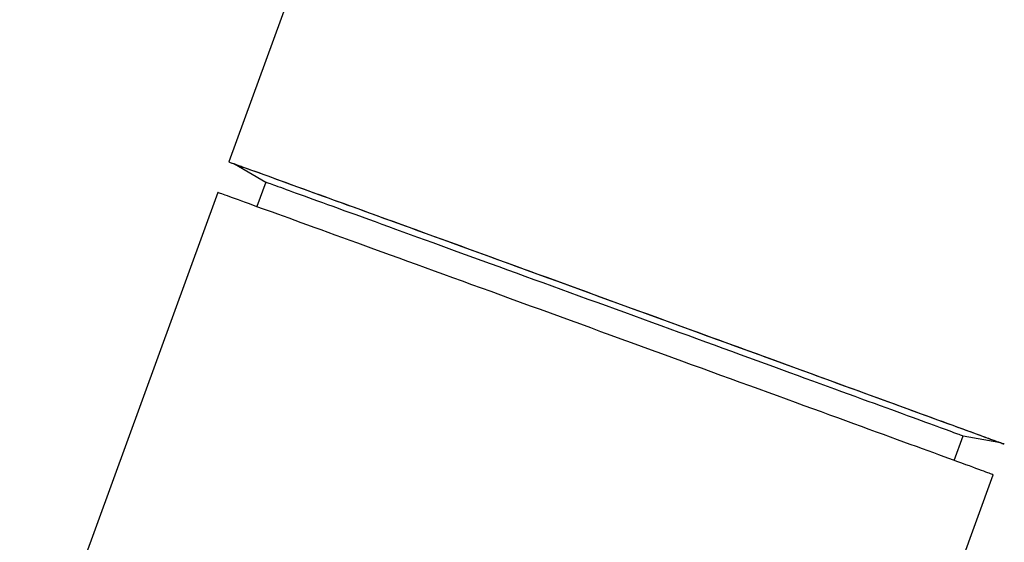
# Model space of a CAD drawing. Header units: millimetres. Extents: x 8 to 761, y 12 to 869.
# Tile 17 of 34: x 28 to 55, y 768 to 782. Entities that reach past the tile are written whole.
import ezdxf

# ---------------------------------------------------------------- set-up
doc = ezdxf.new("R2010")
doc.units = ezdxf.units.MM

msp = doc.modelspace()

# ---------------------------------------------------------------- linework, layer by layer
at = {"color": 7, "linetype": 'Continuous', "lineweight": 30}
for p, q in [((38.644, 792.961), (33.353, 778.422)), ((33.508, 778.365), (34.374, 777.865)), ((33.517, 778.364), (33.509, 778.365)), ((34.374, 777.865), (34.128, 777.187)), ((33.046, 777.577), (27.575, 762.542)), ((53.392, 770.177), (53.639, 770.855)), ((53.639, 770.855), (54.623, 770.682)), ((54.623, 770.682), (54.616, 770.686)), ((49, 754.745), (54.472, 769.781))]:
    msp.add_line(p, q, dxfattribs=at)
at = {"color": 7, "linetype": 'Continuous', "lineweight": 30, "flags": 128}
for points in [[(33.353, 778.422), (33.358, 778.42), (33.369, 778.416), (33.388, 778.41), (33.414, 778.4), (33.448, 778.388), (33.489, 778.374), (33.537, 778.356), (33.592, 778.336), (33.655, 778.314), (33.725, 778.289), (33.801, 778.261), (33.885, 778.231), (33.976, 778.198), (34.074, 778.163), (34.178, 778.125), (34.289, 778.085), (34.407, 778.042), (34.532, 777.997), (34.663, 777.949), (34.801, 777.899), (34.945, 777.847), (35.095, 777.793), (35.251, 777.736), (35.414, 777.677), (35.582, 777.616), (35.756, 777.553), (35.936, 777.488), (36.121, 777.42), (36.312, 777.351), (36.508, 777.28), (36.71, 777.207), (36.916, 777.132), (37.127, 777.055), (37.343, 776.977), (37.564, 776.896), (37.789, 776.815), (38.019, 776.731), (38.252, 776.646), (38.49, 776.56), (38.731, 776.472), (38.976, 776.383), (39.224, 776.293), (39.476, 776.202), (39.731, 776.109), (39.989, 776.015), (40.25, 775.92), (40.513, 775.825), (40.779, 775.728), (41.047, 775.631), (41.317, 775.532), (41.589, 775.433), (41.863, 775.334), (42.138, 775.234), (42.414, 775.133), (42.692, 775.032), (42.971, 774.931), (43.25, 774.829), (43.53, 774.727), (43.81, 774.625), (44.091, 774.523), (44.371, 774.421), (44.651, 774.319), (44.931, 774.218), (45.21, 774.116), (45.489, 774.015), (45.766, 773.914), (46.042, 773.813), (46.317, 773.713), (46.591, 773.613), (46.862, 773.514), (47.132, 773.416), (47.4, 773.319), (47.665, 773.222), (47.928, 773.126), (48.188, 773.032), (48.446, 772.938), (48.7, 772.845), (48.951, 772.754), (49.199, 772.663), (49.444, 772.574), (49.684, 772.487), (49.921, 772.4), (50.154, 772.315), (50.383, 772.232), (50.607, 772.15), (50.827, 772.07), (51.042, 771.992), (51.253, 771.915), (51.458, 771.84), (51.659, 771.767), (51.854, 771.696), (52.044, 771.627), (52.228, 771.559), (52.407, 771.494), (52.58, 771.431), (52.747, 771.37), (52.909, 771.311), (53.064, 771.254), (53.213, 771.2), (53.356, 771.148), (53.492, 771.098), (53.622, 771.05), (53.746, 771.005), (53.863, 770.962), (53.973, 770.922), (54.076, 770.884), (54.173, 770.849), (54.262, 770.816), (54.345, 770.786), (54.42, 770.758), (54.489, 770.733), (54.55, 770.71), (54.604, 770.691), (54.651, 770.673), (54.69, 770.659), (54.723, 770.647), (54.748, 770.637), (54.765, 770.631), (54.776, 770.627), (54.779, 770.625), (54.774, 770.627), (54.763, 770.631), (54.744, 770.637), (54.718, 770.647), (54.684, 770.659), (54.643, 770.673), (54.615, 770.683)], [(33.508, 778.365), (33.508, 778.365), (33.513, 778.364), (33.524, 778.36), (33.543, 778.353), (33.569, 778.344), (33.602, 778.332), (33.642, 778.318), (33.69, 778.301), (33.744, 778.281), (33.806, 778.259), (33.874, 778.234), (33.95, 778.207), (34.033, 778.177), (34.122, 778.145), (34.218, 778.11), (34.321, 778.073), (34.431, 778.033), (34.547, 777.991), (34.67, 777.946), (34.799, 777.9), (34.935, 777.85), (35.077, 777.799), (35.225, 777.745), (35.379, 777.689), (35.539, 777.631), (35.705, 777.571), (35.877, 777.509), (36.054, 777.445), (36.236, 777.378), (36.425, 777.31), (36.618, 777.24), (36.816, 777.168), (37.02, 777.094), (37.228, 777.018), (37.441, 776.941), (37.658, 776.862), (37.88, 776.781), (38.106, 776.699), (38.336, 776.616), (38.57, 776.531), (38.808, 776.444), (39.05, 776.356), (39.295, 776.267), (39.543, 776.177), (39.794, 776.086), (40.048, 775.994), (40.305, 775.9), (40.565, 775.806), (40.827, 775.711), (41.091, 775.614), (41.357, 775.518), (41.625, 775.42), (41.895, 775.322), (42.166, 775.223), (42.438, 775.124), (42.712, 775.025), (42.987, 774.925), (43.262, 774.825), (43.538, 774.724), (43.814, 774.624), (44.09, 774.523), (44.367, 774.423), (44.643, 774.322), (44.919, 774.222), (45.194, 774.122), (45.468, 774.022), (45.742, 773.922), (46.014, 773.823), (46.285, 773.725), (46.554, 773.627), (46.822, 773.529), (47.088, 773.432), (47.352, 773.336), (47.613, 773.241), (47.872, 773.147), (48.129, 773.053), (48.382, 772.961), (48.633, 772.87), (48.881, 772.779), (49.125, 772.69), (49.366, 772.603), (49.603, 772.516), (49.836, 772.431), (50.066, 772.347), (50.291, 772.265), (50.512, 772.185), (50.729, 772.106), (50.941, 772.028), (51.148, 771.953), (51.351, 771.879), (51.548, 771.807), (51.741, 771.737), (51.928, 771.668), (52.11, 771.602), (52.286, 771.538), (52.457, 771.476), (52.622, 771.415), (52.781, 771.357), (52.934, 771.302), (53.08, 771.248), (53.221, 771.196), (53.356, 771.147), (53.484, 771.1), (53.606, 771.056), (53.721, 771.014), (53.829, 770.974), (53.931, 770.937), (54.026, 770.902), (54.114, 770.87), (54.196, 770.84), (54.27, 770.813), (54.338, 770.788), (54.398, 770.766), (54.451, 770.746), (54.497, 770.729), (54.536, 770.715), (54.568, 770.703), (54.593, 770.694), (54.61, 770.687), (54.621, 770.683), (54.624, 770.682), (54.623, 770.682)], [(34.374, 777.865), (34.374, 777.865), (34.378, 777.864), (34.389, 777.86), (34.406, 777.854), (34.43, 777.846), (34.46, 777.835), (34.497, 777.822), (34.54, 777.806), (34.59, 777.789), (34.646, 777.768), (34.708, 777.746), (34.777, 777.721), (34.853, 777.694), (34.934, 777.664), (35.022, 777.632), (35.116, 777.598), (35.216, 777.562), (35.322, 777.524), (35.434, 777.483), (35.552, 777.44), (35.676, 777.396), (35.805, 777.349), (35.941, 777.3), (36.081, 777.249), (36.227, 777.196), (36.378, 777.141), (36.535, 777.084), (36.697, 777.025), (36.863, 776.965), (37.035, 776.903), (37.211, 776.839), (37.392, 776.773), (37.578, 776.705), (37.768, 776.636), (37.962, 776.566), (38.161, 776.494), (38.363, 776.42), (38.569, 776.345), (38.779, 776.269), (38.993, 776.192), (39.21, 776.113), (39.43, 776.033), (39.653, 775.951), (39.88, 775.869), (40.109, 775.786), (40.341, 775.701), (40.575, 775.616), (40.812, 775.53), (41.051, 775.443), (41.292, 775.356), (41.535, 775.267), (41.78, 775.178), (42.026, 775.089), (42.273, 774.999), (42.522, 774.909), (42.771, 774.818), (43.022, 774.727), (43.273, 774.635), (43.525, 774.544), (43.777, 774.452), (44.029, 774.36), (44.281, 774.268), (44.533, 774.177), (44.784, 774.085), (45.035, 773.994), (45.286, 773.903), (45.535, 773.812), (45.784, 773.722), (46.031, 773.632), (46.277, 773.542), (46.521, 773.453), (46.764, 773.365), (47.004, 773.277), (47.243, 773.19), (47.479, 773.104), (47.713, 773.019), (47.945, 772.935), (48.173, 772.851), (48.399, 772.769), (48.622, 772.688), (48.842, 772.608), (49.058, 772.529), (49.271, 772.451), (49.481, 772.375), (49.686, 772.3), (49.888, 772.227), (50.086, 772.155), (50.279, 772.084), (50.468, 772.015), (50.653, 771.948), (50.833, 771.882), (51.009, 771.818), (51.179, 771.756), (51.345, 771.695), (51.506, 771.636), (51.662, 771.58), (51.812, 771.525), (51.957, 771.472), (52.097, 771.421), (52.231, 771.372), (52.359, 771.325), (52.482, 771.28), (52.599, 771.237), (52.71, 771.197), (52.815, 771.158), (52.914, 771.122), (53.007, 771.088), (53.094, 771.056), (53.174, 771.027), (53.248, 771), (53.316, 770.975), (53.378, 770.952), (53.433, 770.932), (53.481, 770.914), (53.524, 770.898), (53.559, 770.885), (53.588, 770.875), (53.611, 770.866), (53.627, 770.86), (53.636, 770.857), (53.639, 770.855)], [(43.355, 773.835), (43.075, 773.937), (42.795, 774.038), (42.516, 774.14), (42.238, 774.241), (41.961, 774.342), (41.685, 774.442), (41.411, 774.542), (41.138, 774.641), (40.867, 774.74), (40.598, 774.838), (40.331, 774.935), (40.066, 775.031), (39.805, 775.126), (39.545, 775.22), (39.289, 775.314), (39.036, 775.406), (38.785, 775.497), (38.539, 775.586), (38.296, 775.675), (38.056, 775.761), (37.821, 775.847), (37.589, 775.931), (37.362, 776.014), (37.14, 776.095), (36.921, 776.174), (36.708, 776.251), (36.499, 776.327), (36.295, 776.401), (36.097, 776.473), (35.903, 776.543), (35.715, 776.612), (35.533, 776.678), (35.356, 776.742), (35.185, 776.804), (35.02, 776.864), (34.861, 776.922), (34.707, 776.977), (34.561, 777.031), (34.42, 777.081), (34.286, 777.13), (34.158, 777.176), (34.037, 777.22), (33.922, 777.262), (33.815, 777.301), (33.714, 777.337), (33.62, 777.371), (33.533, 777.403), (33.453, 777.432), (33.38, 777.458), (33.314, 777.482), (33.255, 777.503), (33.203, 777.521), (33.159, 777.537), (33.122, 777.55), (33.092, 777.561), (33.07, 777.569), (33.055, 777.574), (33.047, 777.577), (33.046, 777.577)], [(54.472, 769.781), (54.471, 769.781), (54.464, 769.784), (54.45, 769.789), (54.428, 769.797), (54.399, 769.808), (54.363, 769.822), (54.32, 769.838), (54.269, 769.856), (54.211, 769.878), (54.146, 769.901), (54.074, 769.928), (53.995, 769.957), (53.908, 769.989), (53.815, 770.023), (53.715, 770.059), (53.608, 770.098), (53.494, 770.14), (53.374, 770.184), (53.247, 770.23), (53.114, 770.279), (52.974, 770.33), (52.828, 770.384), (52.675, 770.439), (52.517, 770.497), (52.352, 770.557), (52.182, 770.619), (52.006, 770.684), (51.824, 770.75), (51.637, 770.818), (51.444, 770.889), (51.246, 770.961), (51.043, 771.035), (50.835, 771.111), (50.622, 771.189), (50.404, 771.268), (50.182, 771.349), (49.955, 771.431), (49.724, 771.516), (49.489, 771.601), (49.25, 771.688), (49.008, 771.777), (48.762, 771.866), (48.512, 771.957), (48.259, 772.05), (48.003, 772.143), (47.744, 772.237), (47.482, 772.332), (47.218, 772.429), (46.951, 772.526), (46.683, 772.624), (46.412, 772.722), (46.139, 772.821), (45.865, 772.921), (45.589, 773.022), (45.312, 773.122), (45.034, 773.224), (44.756, 773.325), (44.476, 773.427), (44.196, 773.529), (43.916, 773.631), (43.635, 773.733), (43.355, 773.835)]]:
    msp.add_lwpolyline(points, dxfattribs=at)
at = {"color": 7, "linetype": 'Continuous', "lineweight": 30}
msp.add_arc((35.812, 784.754), 6.793, 248.7836, 250.246, dxfattribs=at)
msp.add_open_spline([(262.653, 753.481), (262.652, 753.709), (262.652, 754.03), (262.648, 754.504), (262.644, 754.908), (262.637, 755.392), (262.628, 755.901), (262.615, 756.435), (262.6, 756.987), (262.581, 757.553), (262.559, 758.13), (262.534, 758.717), (262.506, 759.311), (262.474, 759.91), (262.438, 760.516), (262.4, 761.125), (262.357, 761.738), (262.311, 762.355), (262.262, 762.974), (262.209, 763.595), (262.152, 764.219), (262.092, 764.844), (262.028, 765.471), (261.961, 766.1), (261.89, 766.729), (261.815, 767.36), (261.737, 767.991), (261.655, 768.624), (261.57, 769.257), (261.48, 769.89), (261.388, 770.524), (261.291, 771.159), (261.191, 771.793), (261.087, 772.428), (260.98, 773.063), (260.868, 773.698), (260.754, 774.333), (260.635, 774.969), (260.513, 775.604), (260.387, 776.238), (260.258, 776.873), (260.125, 777.507), (259.988, 778.141), (259.847, 778.775), (259.703, 779.409), (259.555, 780.041), (259.404, 780.674), (259.249, 781.306), (259.09, 781.937), (258.928, 782.568), (258.762, 783.198), (258.592, 783.828), (258.419, 784.457), (258.242, 785.085), (258.062, 785.713), (257.878, 786.339), (257.69, 786.965), (257.499, 787.59), (257.304, 788.215), (257.105, 788.838), (256.903, 789.46), (256.697, 790.082), (256.488, 790.702), (256.275, 791.322), (256.058, 791.94), (255.838, 792.557), (255.615, 793.174), (255.387, 793.789), (255.157, 794.403), (254.922, 795.016), (254.685, 795.627), (254.443, 796.238), (254.198, 796.847), (253.95, 797.455), (253.698, 798.062), (253.443, 798.667), (253.184, 799.271), (252.921, 799.874), (252.655, 800.475), (252.386, 801.075), (252.113, 801.673), (251.837, 802.27), (251.557, 802.866), (251.274, 803.46), (250.988, 804.052), (250.698, 804.643), (250.404, 805.233), (250.107, 805.821), (249.807, 806.407), (249.504, 806.991), (249.197, 807.574), (248.886, 808.156), (248.573, 808.735), (248.255, 809.313), (247.935, 809.889), (247.611, 810.463), (247.284, 811.036), (246.954, 811.607), (246.62, 812.176), (246.283, 812.743), (245.943, 813.308), (245.6, 813.871), (245.253, 814.433), (244.903, 814.992), (244.55, 815.55), (244.194, 816.105), (243.834, 816.659), (243.471, 817.21), (243.105, 817.76), (242.736, 818.308), (242.364, 818.853), (241.988, 819.396), (241.61, 819.938), (241.228, 820.477), (240.843, 821.014), (240.455, 821.549), (240.064, 822.081), (239.67, 822.612), (239.272, 823.14), (238.872, 823.666), (238.469, 824.19), (238.063, 824.712), (237.653, 825.231), (237.241, 825.748), (236.825, 826.262), (236.407, 826.775), (235.986, 827.284), (235.562, 827.792), (235.135, 828.297), (234.704, 828.8), (234.271, 829.3), (233.836, 829.798), (233.397, 830.293), (232.955, 830.786), (232.511, 831.276), (232.063, 831.764), (231.613, 832.249), (231.16, 832.732), (230.705, 833.212), (230.246, 833.69), (229.785, 834.165), (229.321, 834.637), (228.854, 835.107), (228.385, 835.574), (227.913, 836.038), (227.438, 836.5), (226.96, 836.959), (226.48, 837.415), (225.997, 837.869), (225.512, 838.32), (225.024, 838.768), (224.533, 839.213), (224.04, 839.656), (223.544, 840.095), (223.046, 840.532), (222.545, 840.966), (222.042, 841.397), (221.536, 841.825), (221.028, 842.251), (220.517, 842.673), (220.004, 843.093), (219.488, 843.509), (218.97, 843.923), (218.449, 844.334), (217.927, 844.742), (217.401, 845.146), (216.874, 845.548), (216.344, 845.947), (215.812, 846.343), (215.277, 846.735), (214.741, 847.125), (214.202, 847.511), (213.66, 847.895), (213.117, 848.275), (212.571, 848.652), (212.023, 849.027), (211.473, 849.398), (210.921, 849.765), (210.367, 850.13), (209.811, 850.492), (209.252, 850.85), (208.692, 851.205), (208.129, 851.557), (207.564, 851.906), (206.998, 852.251), (206.429, 852.593), (205.858, 852.932), (205.286, 853.268), (204.711, 853.601), (204.134, 853.93), (203.556, 854.255), (202.976, 854.578), (202.394, 854.897), (201.81, 855.213), (201.224, 855.525), (200.636, 855.835), (200.047, 856.14), (199.455, 856.443), (198.862, 856.742), (198.268, 857.037), (197.671, 857.329), (197.073, 857.618), (196.473, 857.903), (195.872, 858.185), (195.269, 858.464), (194.664, 858.739), (194.058, 859.01), (193.45, 859.278), (192.84, 859.542), (192.23, 859.803), (191.617, 860.061), (191.003, 860.315), (190.388, 860.565), (189.771, 860.812), (189.152, 861.056), (188.533, 861.295), (187.911, 861.532), (187.289, 861.764), (186.665, 861.993), (186.04, 862.219), (185.413, 862.441), (184.786, 862.659), (184.156, 862.874), (183.526, 863.085), (182.895, 863.293), (182.262, 863.496), (181.628, 863.697), (180.993, 863.893), (180.356, 864.086), (179.719, 864.275), (179.081, 864.461), (178.441, 864.643), (177.8, 864.821), (177.159, 864.995), (176.516, 865.166), (175.872, 865.333), (175.228, 865.497), (174.582, 865.657), (173.936, 865.813), (173.288, 865.965), (172.64, 866.114), (171.991, 866.258), (171.341, 866.4), (170.69, 866.537), (170.038, 866.671), (169.386, 866.8), (168.732, 866.926), (168.078, 867.049), (167.424, 867.167), (166.768, 867.282), (166.112, 867.393), (165.456, 867.501), (164.798, 867.604), (164.14, 867.704), (163.482, 867.8), (162.823, 867.892), (162.163, 867.98), (161.503, 868.065), (160.842, 868.145), (160.181, 868.222), (159.52, 868.295), (158.858, 868.365), (158.195, 868.43), (157.533, 868.492), (156.869, 868.55), (156.206, 868.604), (155.542, 868.654), (154.878, 868.7), (154.214, 868.743), (153.549, 868.781), (152.884, 868.816), (152.219, 868.847), (151.554, 868.874), (150.888, 868.898), (150.222, 868.917), (149.557, 868.933), (148.891, 868.945), (148.225, 868.953), (147.559, 868.957), (146.893, 868.957), (146.227, 868.954), (145.561, 868.947), (144.895, 868.935), (144.229, 868.92), (143.563, 868.901), (142.897, 868.879), (142.232, 868.852), (141.566, 868.822), (140.901, 868.788), (140.236, 868.75), (139.571, 868.708), (138.906, 868.662), (138.242, 868.612), (137.577, 868.559), (136.914, 868.502), (136.25, 868.441), (135.587, 868.376), (134.924, 868.307), (134.261, 868.234), (133.599, 868.158), (132.938, 868.078), (132.277, 867.994), (131.616, 867.906), (130.956, 867.814), (130.296, 867.719), (129.637, 867.619), (128.978, 867.516), (128.32, 867.409), (127.663, 867.299), (127.006, 867.184), (126.35, 867.066), (125.694, 866.944), (125.04, 866.818), (124.386, 866.688), (123.732, 866.555), (123.08, 866.418), (122.428, 866.277), (121.777, 866.132), (121.127, 865.983), (120.477, 865.831), (119.829, 865.675), (119.181, 865.515), (118.535, 865.352), (117.889, 865.185), (117.244, 865.014), (116.601, 864.839), (115.958, 864.661), (115.316, 864.478), (114.675, 864.293), (114.036, 864.103), (113.397, 863.91), (112.76, 863.713), (112.123, 863.512), (111.488, 863.308), (110.854, 863.1), (110.221, 862.888), (109.59, 862.673), (108.959, 862.454), (108.33, 862.231), (107.702, 862.005), (107.075, 861.775), (106.45, 861.542), (105.826, 861.305), (105.204, 861.064), (104.582, 860.819), (103.963, 860.571), (103.344, 860.32), (102.727, 860.065), (102.112, 859.806), (101.498, 859.544), (100.885, 859.278), (100.274, 859.009), (99.665, 858.736), (99.057, 858.459), (98.451, 858.179), (97.846, 857.896), (97.243, 857.609), (96.642, 857.318), (96.042, 857.025), (95.444, 856.727), (94.848, 856.426), (94.253, 856.122), (93.66, 855.814), (93.069, 855.503), (92.48, 855.188), (91.892, 854.87), (91.306, 854.549), (90.723, 854.224), (90.141, 853.895), (89.56, 853.564), (88.982, 853.229), (88.406, 852.89), (87.832, 852.549), (87.259, 852.204), (86.689, 851.855), (86.12, 851.504), (85.554, 851.149), (84.99, 850.79), (84.427, 850.429), (83.867, 850.064), (83.309, 849.696), (82.753, 849.325), (82.199, 848.95), (81.647, 848.572), (81.098, 848.191), (80.551, 847.807), (80.005, 847.42), (79.462, 847.029), (78.922, 846.636), (78.383, 846.239), (77.847, 845.839), (77.313, 845.436), (76.782, 845.03), (76.253, 844.62), (75.726, 844.208), (75.201, 843.793), (74.679, 843.374), (74.159, 842.953), (73.642, 842.528), (73.127, 842.1), (72.615, 841.67), (72.105, 841.236), (71.598, 840.8), (71.093, 840.36), (70.59, 839.918), (70.091, 839.472), (69.593, 839.024), (69.099, 838.573), (68.606, 838.119), (68.117, 837.662), (67.63, 837.202), (67.146, 836.74), (66.664, 836.274), (66.185, 835.806), (65.709, 835.335), (65.236, 834.861), (64.765, 834.384), (64.297, 833.905), (63.832, 833.423), (63.369, 832.938), (62.91, 832.45), (62.453, 831.96), (61.999, 831.467), (61.547, 830.971), (61.099, 830.473), (60.654, 829.972), (60.211, 829.469), (59.771, 828.962), (59.334, 828.454), (58.9, 827.943), (58.469, 827.429), (58.041, 826.912), (57.616, 826.393), (57.194, 825.872), (56.775, 825.348), (56.359, 824.822), (55.946, 824.293), (55.536, 823.762), (55.129, 823.228), (54.726, 822.692), (54.325, 822.154), (53.927, 821.613), (53.533, 821.07), (53.141, 820.524), (52.753, 819.976), (52.368, 819.426), (51.986, 818.874), (51.607, 818.319), (51.231, 817.762), (50.859, 817.203), (50.49, 816.641), (50.124, 816.078), (49.761, 815.512), (49.402, 814.944), (49.046, 814.374), (48.693, 813.802), (48.343, 813.227), (47.997, 812.651), (47.654, 812.072), (47.314, 811.492), (46.978, 810.909), (46.645, 810.324), (46.316, 809.738), (45.989, 809.149), (45.667, 808.558), (45.347, 807.966), (45.031, 807.371), (44.719, 806.775), (44.409, 806.176), (44.104, 805.576), (43.802, 804.974), (43.503, 804.37), (43.208, 803.764), (42.916, 803.156), (42.627, 802.547), (42.343, 801.935), (42.061, 801.322), (41.784, 800.707), (41.509, 800.091), (41.239, 799.473), (40.972, 798.853), (40.708, 798.231), (40.448, 797.608), (40.192, 796.983), (39.939, 796.356), (39.69, 795.728), (39.445, 795.098), (39.203, 794.467), (38.965, 793.833), (38.778, 793.332), (38.673, 793.04), (38.644, 792.961)], degree=3, knots=[0, 0, 0, 0, 0.002124, 0.00298, 0.004407, 0.005889, 0.00748, 0.009141, 0.010857, 0.012617, 0.014411, 0.016232, 0.018077, 0.019941, 0.021821, 0.023716, 0.025622, 0.027539, 0.029465, 0.0314, 0.033341, 0.03529, 0.037244, 0.039204, 0.041169, 0.043138, 0.045112, 0.047089, 0.04907, 0.051054, 0.05304, 0.05503, 0.057023, 0.059018, 0.061015, 0.063014, 0.065015, 0.067019, 0.069024, 0.07103, 0.073039, 0.075049, 0.07706, 0.079073, 0.081087, 0.083103, 0.085119, 0.087137, 0.089156, 0.091176, 0.093197, 0.095219, 0.097241, 0.099265, 0.10129, 0.103315, 0.105341, 0.107368, 0.109396, 0.111425, 0.113454, 0.115484, 0.117514, 0.119545, 0.121577, 0.123609, 0.125642, 0.127676, 0.12971, 0.131744, 0.133779, 0.135815, 0.13785, 0.139887, 0.141924, 0.143961, 0.145999, 0.148037, 0.150076, 0.152115, 0.154154, 0.156194, 0.158234, 0.160275, 0.162315, 0.164357, 0.166398, 0.16844, 0.170482, 0.172525, 0.174567, 0.176611, 0.178654, 0.180698, 0.182742, 0.184786, 0.186831, 0.188875, 0.19092, 0.192966, 0.195011, 0.197057, 0.199103, 0.20115, 0.203196, 0.205243, 0.20729, 0.209337, 0.211385, 0.213432, 0.21548, 0.217528, 0.219577, 0.221625, 0.223674, 0.225723, 0.227772, 0.229821, 0.231871, 0.23392, 0.23597, 0.23802, 0.24007, 0.242121, 0.244171, 0.246222, 0.248273, 0.250324, 0.252375, 0.254426, 0.256478, 0.25853, 0.260581, 0.262633, 0.264685, 0.266738, 0.26879, 0.270843, 0.272895, 0.274948, 0.277001, 0.279054, 0.281108, 0.283161, 0.285215, 0.287268, 0.289322, 0.291376, 0.29343, 0.295484, 0.297539, 0.299593, 0.301648, 0.303702, 0.305757, 0.307812, 0.309867, 0.311922, 0.313978, 0.316033, 0.318088, 0.320144, 0.3222, 0.324256, 0.326312, 0.328368, 0.330424, 0.33248, 0.334536, 0.336593, 0.338649, 0.340706, 0.342763, 0.34482, 0.346877, 0.348934, 0.350991, 0.353048, 0.355106, 0.357163, 0.359221, 0.361278, 0.363336, 0.365394, 0.367452, 0.36951, 0.371568, 0.373626, 0.375685, 0.377743, 0.379802, 0.38186, 0.383919, 0.385978, 0.388037, 0.390095, 0.392155, 0.394214, 0.396273, 0.398332, 0.400392, 0.402451, 0.40451, 0.40657, 0.40863, 0.41069, 0.412749, 0.414809, 0.416869, 0.41893, 0.42099, 0.42305, 0.42511, 0.427171, 0.429231, 0.431292, 0.433353, 0.435413, 0.437474, 0.439535, 0.441596, 0.443657, 0.445718, 0.447779, 0.449841, 0.451902, 0.453964, 0.456025, 0.458087, 0.460148, 0.46221, 0.464272, 0.466334, 0.468396, 0.470458, 0.47252, 0.474582, 0.476644, 0.478707, 0.480769, 0.482831, 0.484894, 0.486957, 0.489019, 0.491082, 0.493145, 0.495208, 0.497271, 0.499334, 0.501397, 0.50346, 0.505523, 0.507587, 0.50965, 0.511713, 0.513777, 0.51584, 0.517904, 0.519968, 0.522032, 0.524096, 0.526159, 0.528224, 0.530288, 0.532352, 0.534416, 0.53648, 0.538545, 0.540609, 0.542674, 0.544738, 0.546803, 0.548867, 0.550932, 0.552997, 0.555062, 0.557127, 0.559192, 0.561257, 0.563322, 0.565388, 0.567453, 0.569518, 0.571584, 0.573649, 0.575715, 0.57778, 0.579846, 0.581912, 0.583978, 0.586044, 0.58811, 0.590176, 0.592242, 0.594308, 0.596375, 0.598441, 0.600507, 0.602574, 0.60464, 0.606707, 0.608774, 0.610841, 0.612907, 0.614974, 0.617041, 0.619108, 0.621175, 0.623243, 0.62531, 0.627377, 0.629445, 0.631512, 0.63358, 0.635647, 0.637715, 0.639783, 0.641851, 0.643919, 0.645987, 0.648055, 0.650123, 0.652191, 0.654259, 0.656328, 0.658396, 0.660464, 0.662533, 0.664602, 0.66667, 0.668739, 0.670808, 0.672877, 0.674946, 0.677015, 0.679084, 0.681154, 0.683223, 0.685292, 0.687362, 0.689431, 0.691501, 0.693571, 0.695641, 0.69771, 0.69978, 0.70185, 0.703921, 0.705991, 0.708061, 0.710131, 0.712202, 0.714272, 0.716343, 0.718414, 0.720485, 0.722555, 0.724626, 0.726697, 0.728769, 0.73084, 0.732911, 0.734982, 0.737054, 0.739126, 0.741197, 0.743269, 0.745341, 0.747413, 0.749485, 0.751557, 0.753629, 0.755701, 0.757774, 0.759846, 0.761919, 0.763991, 0.766064, 0.768137, 0.77021, 0.772283, 0.774356, 0.77643, 0.778503, 0.780576, 0.78265, 0.784724, 0.786798, 0.788871, 0.790945, 0.79302, 0.795094, 0.797168, 0.799243, 0.801317, 0.803392, 0.805467, 0.807541, 0.809616, 0.811692, 0.813767, 0.815842, 0.817918, 0.819993, 0.822069, 0.824145, 0.826221, 0.828297, 0.830373, 0.83245, 0.834526, 0.836603, 0.838679, 0.840756, 0.842833, 0.844911, 0.846988, 0.849065, 0.851143, 0.853221, 0.855299, 0.857377, 0.859455, 0.861533, 0.863612, 0.86569, 0.867769, 0.869848, 0.871927, 0.874007, 0.876086, 0.878166, 0.880246, 0.882326, 0.884406, 0.886486, 0.888567, 0.890647, 0.892728, 0.89481, 0.896891, 0.898972, 0.901054, 0.903136, 0.905218, 0.9073, 0.909383, 0.911466, 0.913549, 0.915632, 0.917715, 0.919799, 0.921883, 0.923967, 0.926052, 0.928136, 0.930221, 0.932307, 0.934392, 0.936478, 0.938564, 0.94065, 0.942737, 0.944824, 0.946911, 0.948998, 0.951086, 0.953174, 0.955263, 0.957352, 0.959441, 0.96153, 0.96362, 0.965711, 0.967801, 0.969892, 0.971984, 0.974076, 0.976168, 0.978261, 0.980354, 0.982448, 0.984542, 0.986636, 0.988732, 0.990827, 0.992923, 0.99502, 0.997117, 0.999215, 1, 1, 1, 1], dxfattribs=at)

doc.saveas('drawing.dxf')
